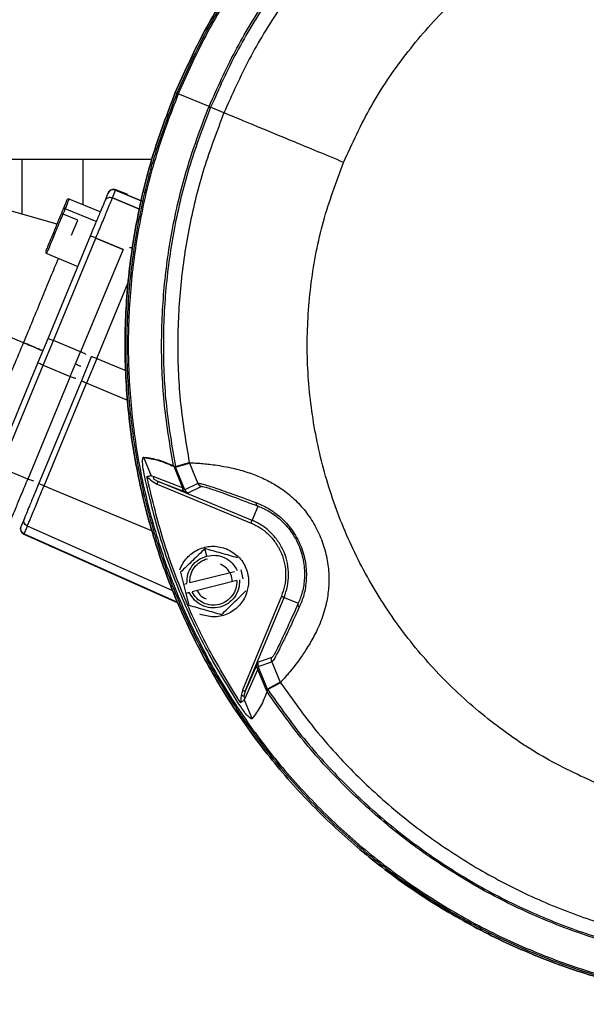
# Model space of a CAD drawing. Header units: millimetres. Extents: x 180 to 1986, y 18 to 1593.
# Tile 3 of 50: x 701 to 797, y 32 to 200. Entities that reach past the tile are written whole.
import ezdxf

# ---------------------------------------------------------------- set-up
doc = ezdxf.new("R2010")
doc.units = ezdxf.units.MM

msp = doc.modelspace()

# ---------------------------------------------------------------- linework, layer by layer
at = {"color": 7, "linetype": 'Continuous', "lineweight": 25}
for p, q in [((727.88, 187.17), (727.62, 187.28)), ((733.34, 184.91), (728.11, 187.07)), ((735.88, 183.86), (733.62, 184.79)), ((701.6, 175.95), (675.84, 175.95)), ((701.6, 166.66), (701.6, 175.95)), ((711.94, 175.95), (701.6, 175.95)), ((711.94, 175.95), (711.94, 168.24)), ((723.61, 175.95), (711.94, 175.95)), ((707.53, 164.97), (675.23, 174.16)), ((716.94, 169.39), (717.48, 170.71)), ((717.48, 170.71), (722.1, 168.8)), ((722.1, 168.8), (717.48, 170.71)), ((719.53, 169.96), (717.52, 170.79)), ((714.87, 167.02), (709.61, 169.2)), ((716.18, 170.17), (715.63, 168.85)), ((721.56, 167.47), (716.94, 169.39)), ((716.94, 169.39), (721.56, 167.47)), ((714.19, 165.38), (708.93, 167.56)), ((711.05, 165.62), (708.28, 166.77)), ((709.99, 163.07), (711.05, 165.62)), ((713.16, 162.89), (705.95, 145.48)), ((706.91, 145.17), (714.12, 162.58)), ((714.12, 162.58), (718.74, 160.66)), ((718.74, 160.66), (714.12, 162.58)), ((718.74, 160.66), (711.53, 143.26)), ((720.35, 160.95), (719.83, 160.95)), ((705.78, 159.96), (711.05, 157.78)), ((705.95, 145.48), (704.27, 141.43)), ((705.17, 140.97), (706.91, 145.17)), ((711.53, 143.26), (706.91, 145.17)), ((709.79, 139.06), (711.53, 143.26)), ((713.35, 142.42), (711.66, 138.36)), ((704.27, 141.43), (697.06, 124.02)), ((697.96, 123.57), (705.17, 140.97)), ((705.17, 140.97), (709.79, 139.06)), ((714.27, 142.12), (712.53, 137.92)), ((709.79, 139.06), (702.58, 121.65)), ((711.66, 138.36), (704.45, 120.96)), ((705.32, 120.51), (712.53, 137.92)), ((723.6, 122.15), (722.3, 125.3)), ((727.34, 123.82), (728.86, 120.15)), ((727.63, 123.76), (729.99, 124.47)), ((727.66, 123.67), (730.01, 124.38)), ((729.99, 124.43), (729.99, 124.43)), ((729.99, 124.43), (730, 124.41)), ((730, 124.41), (729.99, 124.43)), ((730.01, 124.38), (731.45, 120.92)), ((702.58, 121.65), (697.96, 123.57)), ((723.86, 122.09), (723.6, 122.15)), ((728.86, 120.15), (723.86, 122.09)), ((729.24, 119.85), (727.66, 123.67)), ((723.41, 121.54), (723.67, 121.3)), ((723.67, 121.3), (724.52, 120.79)), ((723.97, 121.66), (724.72, 121.25)), ((724.52, 120.79), (740.48, 114.18)), ((724.72, 121.25), (729.19, 119.52)), ((740.67, 114.64), (724.72, 121.25)), ((731.45, 120.92), (729.24, 119.85)), ((731.44, 120.93), (731.53, 120.76)), ((731.45, 120.92), (731.45, 120.93)), ((731.99, 120.38), (732, 120.42)), ((729.78, 119.31), (731.99, 120.38)), ((729.78, 119.31), (729.78, 119.31)), ((740.67, 114.64), (741.67, 117.06)), ((701.98, 114.98), (701.43, 113.65)), ((701.91, 112.28), (728.06, 100.64)), ((701.95, 112.36), (702.49, 113.68)), ((732.97, 108.58), (732.65, 109.84)), ((728.51, 105.82), (729.02, 103.8)), ((730.07, 104.06), (737.67, 105.98)), ((738.72, 106.25), (739.11, 104.69)), ((729.02, 103.8), (729.6, 103.94)), ((729.02, 103.8), (729.41, 102.24)), ((738.06, 104.43), (730.46, 102.51)), ((729.99, 102.39), (729.41, 102.24)), ((729.41, 102.24), (729.93, 100.22)), ((745.63, 101.75), (739.02, 85.8)), ((739.48, 85.61), (746.09, 101.56)), ((746.09, 101.56), (748.5, 100.56)), ((744.01, 91.37), (741.68, 90.57)), ((741.69, 89.8), (744.01, 90.6)), ((743.94, 90.84), (744.01, 90.67)), ((744.01, 90.67), (744.04, 90.59)), ((744.01, 90.6), (745.44, 87.14)), ((739.47, 84.42), (741.63, 89.32)), ((741.42, 90), (739.48, 85.61)), ((743.15, 85.65), (741.63, 89.32)), ((743.27, 85.98), (741.69, 89.8)), ((745.44, 87.14), (743.27, 85.98)), ((745.49, 87.06), (743.31, 85.9)), ((745.46, 87.1), (745.45, 87.12)), ((745.45, 87.12), (745.46, 87.1)), ((745.46, 87.1), (745.46, 87.1)), ((739.02, 85.8), (738.78, 84.83)), ((739.48, 85.61), (739.24, 84.79)), ((738.78, 84.83), (738.76, 84.48)), ((739.33, 84.18), (739.47, 84.42)), ((739.33, 84.18), (740.63, 81.03))]:
    msp.add_line(p, q, dxfattribs=at)
at = {"color": 8, "linetype": 'Continuous', "lineweight": 25}
for p, q in [((701.84, 144.81), (668.75, 158.52)), ((714.27, 142.12), (719.61, 155.01)), ((714.27, 142.12), (719.31, 140.05)), ((719.55, 135), (712.53, 137.92)), ((705.32, 120.51), (723.67, 112.87)), ((731.45, 120.93), (731.46, 120.96)), ((701.95, 112.36), (728, 100.76)), ((727.22, 102.68), (702.49, 113.68))]:
    msp.add_line(p, q, dxfattribs=at)
at = {"color": 7, "linetype": 'Continuous', "lineweight": 25}
for centre, radius, start, end in [((717.13, 169.87), 1, 66.686, 157.5), ((709.49, 168.92), 0.3, 67.5, 157.5), ((705.9, 160.24), 0.3, 157.5, 245.4222), ((702.32, 113.2), 1, 157.5, 246)]:
    msp.add_arc(centre, radius, start, end, dxfattribs=at)
for points in [[(934.53, 101.57), (935.84, 105), (938.45, 111.85), (941.07, 122.55), (942.7, 133.43), (943.23, 144.43), (942.7, 155.42), (941.08, 166.31), (938.41, 176.99), (934.7, 187.35), (929.99, 197.3), (924.33, 206.74), (917.78, 215.58), (910.38, 223.74), (902.23, 231.13), (893.39, 237.69), (883.95, 243.34), (874, 248.05), (863.63, 251.76), (852.95, 254.43), (842.07, 256.05), (831.07, 256.59), (820.08, 256.05), (809.19, 254.43), (798.51, 251.76), (788.15, 248.05), (778.2, 243.34), (768.76, 237.69), (759.92, 231.13), (751.76, 223.74), (744.37, 215.58), (737.83, 206.74), (732.11, 197.32), (729.11, 190.63), (727.62, 187.28)], [(727.62, 187.28), (729.11, 190.63), (732.11, 197.32), (737.83, 206.74), (744.37, 215.58), (751.76, 223.74), (759.92, 231.13), (768.76, 237.69), (778.2, 243.34), (788.15, 248.05), (798.51, 251.76), (809.19, 254.43), (820.08, 256.05), (831.07, 256.59), (842.07, 256.05), (852.95, 254.43), (863.63, 251.76), (874, 248.05), (883.95, 243.34), (893.39, 237.69), (902.23, 231.13), (910.38, 223.74), (917.78, 215.58), (924.33, 206.74), (929.99, 197.3), (934.7, 187.35), (938.41, 176.99), (941.08, 166.31), (942.69, 155.42), (943.23, 144.43), (942.7, 133.43), (941.07, 122.55), (938.45, 111.85), (935.84, 105), (934.53, 101.57)], [(934.27, 101.68), (935.57, 105.1), (938.18, 111.93), (940.79, 122.61), (942.42, 133.46), (942.95, 144.43), (942.41, 155.39), (940.8, 166.25), (938.13, 176.9), (934.43, 187.24), (929.74, 197.17), (924.1, 206.58), (917.56, 215.4), (910.18, 223.54), (902.05, 230.91), (893.23, 237.45), (883.81, 243.09), (873.89, 247.79), (863.55, 251.49), (852.9, 254.16), (842.04, 255.77), (831.07, 256.3), (820.11, 255.77), (809.25, 254.16), (798.6, 251.49), (788.26, 247.79), (778.33, 243.09), (768.92, 237.45), (760.1, 230.91), (751.96, 223.54), (744.59, 215.4), (738.06, 206.58), (732.36, 197.18), (729.37, 190.51), (727.88, 187.17)], [(934.03, 101.78), (935.33, 105.19), (937.93, 112.01), (940.54, 122.66), (942.16, 133.48), (942.7, 144.43), (942.16, 155.37), (940.55, 166.2), (937.89, 176.83), (934.2, 187.14), (929.52, 197.05), (923.88, 206.44), (917.36, 215.24), (910, 223.36), (901.89, 230.71), (893.09, 237.24), (883.69, 242.87), (873.79, 247.55), (863.48, 251.24), (852.85, 253.91), (842.01, 255.51), (831.07, 256.05), (820.13, 255.51), (809.3, 253.91), (798.67, 251.24), (788.36, 247.55), (778.45, 242.87), (769.06, 237.24), (760.26, 230.71), (752.14, 223.36), (744.78, 215.24), (738.27, 206.44), (732.59, 197.06), (729.6, 190.4), (728.11, 187.07)], [(733.34, 184.91), (734.76, 188.06), (737.58, 194.37), (742.97, 203.25), (749.13, 211.6), (756.1, 219.27), (763.75, 226.3), (769.38, 230.31), (772.2, 232.31)], [(772.54, 232.18), (769.72, 230.19), (764.08, 226.19), (756.41, 219.17), (749.42, 211.49), (743.25, 203.15), (737.86, 194.26), (735.03, 187.95), (733.62, 184.79)], [(773.7, 230.01), (770.96, 228.06), (765.48, 224.16), (758.03, 217.32), (751.24, 209.84), (745.25, 201.72), (740, 193.07), (737.25, 186.93), (735.88, 183.86)], [(756.19, 175.44), (757.67, 178.66), (760.62, 185.09), (766.6, 193.9), (773.59, 201.9), (781.59, 208.91), (790.43, 214.82), (799.97, 219.52), (810.04, 222.94), (820.46, 225.01), (831.07, 225.71), (841.68, 225), (852.13, 223), (858.77, 220.54), (862.09, 219.31)], [(727.62, 187.28), (726.31, 183.85), (723.7, 177), (721.08, 166.3), (719.45, 155.42), (718.91, 144.43), (719.45, 133.43), (721.07, 122.55), (723.74, 111.87), (727.45, 101.5), (732.15, 91.55), (737.81, 82.11), (744.37, 73.27), (751.76, 65.12), (759.92, 57.72), (768.76, 51.17), (778.2, 45.51), (788.15, 40.8), (798.51, 37.09), (809.19, 34.42), (820.08, 32.8), (831.07, 32.26), (842.07, 32.8), (852.95, 34.42), (863.63, 37.09), (874, 40.8), (883.95, 45.51), (893.39, 51.17), (902.23, 57.72), (910.38, 65.12), (917.78, 73.27), (924.32, 82.12), (930.04, 91.54), (933.03, 98.23), (934.53, 101.57)], [(934.53, 101.57), (933.03, 98.23), (930.04, 91.54), (924.32, 82.12), (917.78, 73.27), (910.38, 65.12), (902.23, 57.72), (893.39, 51.17), (883.95, 45.51), (874, 40.8), (863.63, 37.09), (852.95, 34.42), (842.07, 32.81), (831.07, 32.27), (820.08, 32.81), (809.19, 34.42), (798.51, 37.09), (788.15, 40.8), (778.2, 45.51), (768.76, 51.17), (759.92, 57.72), (751.76, 65.12), (744.37, 73.27), (737.81, 82.11), (732.16, 91.55), (727.45, 101.5), (723.74, 111.87), (721.07, 122.55), (719.45, 133.43), (718.91, 144.43), (719.45, 155.42), (721.08, 166.3), (723.7, 177), (726.31, 183.85), (727.62, 187.28)], [(727.88, 187.17), (726.57, 183.76), (723.97, 176.92), (721.36, 166.25), (719.73, 155.39), (719.2, 144.43), (719.73, 133.46), (721.34, 122.6), (724.01, 111.95), (727.71, 101.61), (732.41, 91.69), (738.05, 82.27), (744.59, 73.45), (751.96, 65.32), (760.1, 57.94), (768.92, 51.4), (778.33, 45.76), (788.26, 41.06), (798.6, 37.37), (809.25, 34.7), (820.11, 33.09), (831.07, 32.55), (842.04, 33.09), (852.9, 34.7), (863.55, 37.37), (873.89, 41.06), (883.81, 45.76), (893.23, 51.4), (902.05, 57.94), (910.18, 65.32), (917.56, 73.45), (924.08, 82.28), (929.79, 91.67), (932.77, 98.34), (934.27, 101.68)], [(728.11, 187.07), (726.81, 183.67), (724.21, 176.85), (721.61, 166.2), (719.98, 155.37), (719.45, 144.43), (719.99, 133.49), (721.59, 122.65), (724.26, 112.02), (727.95, 101.71), (732.63, 91.81), (738.26, 82.41), (744.79, 73.61), (752.14, 65.5), (760.26, 58.14), (769.06, 51.62), (778.45, 45.98), (788.36, 41.3), (798.67, 37.61), (809.3, 34.95), (820.13, 33.34), (831.07, 32.8), (842.01, 33.34), (852.85, 34.95), (863.48, 37.61), (873.79, 41.3), (883.69, 45.98), (893.09, 51.62), (901.89, 58.14), (910, 65.5), (917.36, 73.61), (923.87, 82.42), (929.56, 91.79), (932.54, 98.45), (934.03, 101.78)], [(728.11, 187.07), (728.05, 187.1), (727.92, 187.16), (727.89, 187.17), (727.88, 187.17)], [(727.3, 123.91), (726.73, 127.32), (725.58, 134.14), (725.14, 144.51), (725.63, 154.88), (727.18, 165.13), (729.65, 175.22), (732.11, 181.68), (733.34, 184.91)], [(733.62, 184.79), (732.38, 181.56), (729.92, 175.1), (727.45, 165.01), (725.91, 154.74), (725.43, 144.37), (725.89, 133.99), (727.05, 127.17), (727.63, 123.76)], [(733.34, 184.91), (733.38, 184.89), (733.46, 184.86), (733.54, 184.82), (733.6, 184.8), (733.61, 184.8), (733.62, 184.79)], [(735.88, 183.86), (734.68, 180.71), (732.28, 174.43), (729.88, 164.61), (728.37, 154.62), (727.88, 144.53), (728.31, 134.43), (729.43, 127.79), (729.99, 124.47)], [(756.19, 175.44), (754.71, 176.06), (751.73, 177.29), (747.76, 178.94), (744.24, 180.4), (741.27, 181.63), (738.89, 182.61), (737.17, 183.32), (736.08, 183.77), (735.95, 183.83), (735.88, 183.86)], [(800.06, 69.55), (796.84, 71.02), (790.41, 73.98), (781.6, 79.96), (773.6, 86.95), (766.59, 94.95), (760.68, 103.79), (755.98, 113.32), (752.56, 123.39), (750.49, 133.82), (749.79, 144.43), (750.5, 155.03), (752.5, 165.49), (754.96, 172.12), (756.19, 175.44)], [(717.48, 170.71), (717.36, 170.75), (717.1, 170.82), (716.71, 170.73), (716.37, 170.52), (716.24, 170.29), (716.18, 170.17)], [(714.12, 162.58), (714.47, 163.44), (715.19, 165.17), (716.09, 167.34), (716.74, 168.92), (716.87, 169.23), (716.94, 169.39)], [(716.94, 169.39), (716.81, 169.42), (716.56, 169.5), (716.16, 169.41), (715.82, 169.19), (715.7, 168.96), (715.63, 168.85)], [(708.93, 167.56), (708.89, 167.57), (708.81, 167.59), (708.71, 167.59), (708.62, 167.56), (708.59, 167.52), (708.58, 167.49)], [(715.63, 168.85), (715.58, 168.71), (715.46, 168.44), (714.89, 167.06), (714.1, 165.16), (713.48, 163.65), (713.16, 162.89)], [(714.12, 162.58), (713.99, 162.63), (713.75, 162.73), (713.44, 162.84), (713.22, 162.9), (713.18, 162.89), (713.16, 162.89)], [(706.91, 145.17), (706.78, 145.22), (706.54, 145.32), (706.23, 145.43), (706.01, 145.49), (705.97, 145.49), (705.95, 145.48)], [(705.11, 143.46), (705.07, 143.48), (704.97, 143.51), (704.23, 143.82), (703.16, 144.26), (702.28, 144.63), (701.84, 144.81)], [(701.84, 144.81), (702.28, 144.63), (703.16, 144.26), (704.23, 143.82), (704.97, 143.51), (705.07, 143.48), (705.11, 143.46)], [(712.42, 142.81), (712.41, 142.82), (712.39, 142.85), (712.19, 142.96), (711.89, 143.1), (711.65, 143.21), (711.53, 143.26)], [(714.27, 142.12), (714.15, 142.17), (713.92, 142.27), (713.61, 142.37), (713.4, 142.44), (713.36, 142.43), (713.35, 142.42)], [(705.17, 140.97), (705.05, 141.03), (704.81, 141.13), (704.51, 141.27), (704.3, 141.38), (704.28, 141.41), (704.27, 141.43)], [(711.58, 140.78), (711.57, 140.78), (711.54, 140.79), (711.33, 140.88), (711.02, 141.01), (710.78, 141.11), (710.66, 141.16)], [(710.74, 138.75), (710.72, 138.74), (710.69, 138.74), (710.46, 138.8), (710.15, 138.91), (709.91, 139.01), (709.79, 139.06)], [(712.53, 137.92), (712.42, 137.97), (712.18, 138.07), (711.89, 138.21), (711.69, 138.32), (711.67, 138.35), (711.66, 138.36)], [(722.3, 125.3), (723.12, 125.18), (724.77, 124.94), (726.45, 124.2), (727.29, 123.84)], [(738.72, 83.64), (736.88, 86.61), (733.2, 92.54), (728.8, 102.06), (725.18, 111.91), (723.59, 118.71), (722.79, 122.11)], [(723.86, 122.09), (723.87, 122.01), (723.88, 121.85), (723.94, 121.72), (723.97, 121.66)], [(699.76, 114.84), (699.82, 115), (699.95, 115.31), (700.6, 116.89), (701.5, 119.06), (702.22, 120.79), (702.58, 121.65)], [(704.45, 120.96), (704.14, 120.2), (703.51, 118.68), (702.72, 116.77), (702.15, 115.39), (702.03, 115.11), (701.98, 114.98)], [(702.49, 113.68), (702.56, 113.84), (702.69, 114.15), (703.34, 115.73), (704.24, 117.91), (704.96, 119.65), (705.32, 120.51)], [(703.53, 121.34), (703.51, 121.34), (703.48, 121.33), (703.25, 121.4), (702.94, 121.51), (702.7, 121.61), (702.58, 121.65)], [(704.45, 120.96), (704.46, 120.94), (704.48, 120.91), (704.68, 120.81), (704.97, 120.67), (705.21, 120.57), (705.32, 120.51)], [(738.41, 83.44), (736.57, 86.41), (732.87, 92.37), (728.46, 101.92), (724.83, 111.8), (723.23, 118.62), (722.43, 122.03)], [(724.52, 120.79), (724.55, 120.85), (724.6, 120.97), (724.66, 121.12), (724.71, 121.23), (724.71, 121.24), (724.72, 121.25)], [(731.99, 120.38), (731.93, 120.41), (731.81, 120.47), (731.66, 120.59), (731.53, 120.74), (731.48, 120.86), (731.45, 120.92)], [(729.19, 119.52), (729.14, 119.54), (729.05, 119.6), (728.95, 119.74), (728.88, 119.93), (728.87, 120.07), (728.86, 120.15)], [(729.24, 119.85), (729.27, 119.79), (729.33, 119.67), (729.45, 119.52), (729.6, 119.39), (729.72, 119.33), (729.78, 119.31)], [(702.49, 113.68), (702.38, 113.75), (702.16, 113.88), (701.95, 114.22), (701.87, 114.6), (701.94, 114.85), (701.98, 114.98)], [(740.48, 114.18), (740.5, 114.24), (740.55, 114.36), (740.61, 114.51), (740.66, 114.62), (740.67, 114.64), (740.67, 114.64)], [(740.48, 114.18), (741.04, 113.91), (742.16, 113.37), (743.61, 112.16), (744.8, 110.71), (745.68, 109.06), (746.23, 107.26), (746.41, 105.39), (746.24, 103.52), (745.83, 102.34), (745.63, 101.75)], [(746.09, 101.56), (746.3, 102.18), (746.74, 103.42), (746.91, 105.39), (746.72, 107.36), (746.15, 109.25), (745.22, 110.99), (743.96, 112.51), (742.44, 113.79), (741.26, 114.36), (740.67, 114.64)], [(701.95, 112.36), (701.83, 112.43), (701.61, 112.56), (701.4, 112.9), (701.32, 113.28), (701.39, 113.53), (701.43, 113.65)], [(732.97, 108.58), (733.49, 108.66), (734.52, 108.81), (736.04, 108.35), (737.35, 107.45), (737.87, 106.55), (738.14, 106.1)], [(729.6, 103.94), (729.62, 104.46), (729.65, 105.51), (730.38, 106.92), (731.5, 108.05), (732.48, 108.4), (732.97, 108.58)], [(738.53, 104.55), (738.51, 104.03), (738.48, 102.99), (737.75, 101.56), (736.63, 100.47), (735.18, 99.82), (733.61, 99.7), (732.09, 100.13), (730.78, 101.04), (730.26, 101.94), (729.99, 102.39)], [(738.06, 104.43), (738.04, 103.97), (737.99, 103.06), (737.34, 101.81), (736.34, 100.86), (735.07, 100.29), (733.68, 100.18), (732.34, 100.55), (731.18, 101.33), (730.7, 102.12), (730.46, 102.51)], [(745.63, 101.75), (745.69, 101.73), (745.8, 101.68), (745.96, 101.62), (746.06, 101.57), (746.08, 101.56), (746.09, 101.56)], [(741.68, 90.57), (741.66, 90.5), (741.62, 90.38), (741.6, 90.18), (741.62, 89.99), (741.66, 89.86), (741.69, 89.8)], [(744.01, 90.6), (743.98, 90.66), (743.94, 90.79), (743.92, 90.98), (743.94, 91.18), (743.98, 91.3), (744.01, 91.37)], [(741.63, 89.32), (741.58, 89.38), (741.49, 89.49), (741.41, 89.67), (741.37, 89.84), (741.4, 89.95), (741.42, 90)], [(745.49, 87.06), (747.44, 84.31), (751.34, 78.83), (758.18, 71.39), (765.66, 64.6), (773.78, 58.59), (782.45, 53.4), (791.58, 49.08), (801.09, 45.68), (810.89, 43.22), (820.88, 41.73), (830.97, 41.24), (841.07, 41.67), (847.71, 42.78), (851.02, 43.34)], [(739.02, 85.8), (739.08, 85.77), (739.2, 85.73), (739.35, 85.66), (739.46, 85.62), (739.47, 85.61), (739.48, 85.61)], [(851.59, 40.65), (848.18, 40.08), (841.36, 38.93), (830.99, 38.49), (820.63, 38.99), (810.36, 40.52), (800.3, 43.04), (790.53, 46.54), (781.15, 50.98), (772.25, 56.31), (763.91, 62.48), (756.22, 69.46), (749.2, 77.11), (745.19, 82.74), (743.19, 85.55)], [(743.31, 85.9), (745.31, 83.07), (749.31, 77.43), (756.33, 69.77), (764.01, 62.78), (772.35, 56.59), (781.25, 51.25), (790.64, 46.81), (800.42, 43.32), (810.49, 40.8), (820.76, 39.27), (831.13, 38.78), (841.51, 39.24), (848.33, 40.4), (851.74, 40.99)], [(739.24, 84.79), (739.27, 84.73), (739.31, 84.6), (739.42, 84.48), (739.47, 84.42)]]:
    msp.add_open_spline(points, degree=3, dxfattribs=at)
for points, knots in [([(709.19, 168.98), (709.2, 169), (709.24, 169.1), (709.05, 168.64), (708.73, 167.88), (708.58, 167.49)], [0, 0, 0, 0, 0.097701, 0.548851, 1, 1, 1, 1]), ([(708.58, 167.49), (708.38, 167.02), (707.98, 166.06), (707.26, 164.31), (706.57, 162.64), (706.01, 161.3), (705.67, 160.47), (705.65, 160.43), (705.64, 160.41)], [0, 0, 0, 0, 0.172907, 0.345815, 0.518722, 0.69163, 0.864537, 1, 1, 1, 1]), ([(722.43, 122.03), (722.31, 122.62), (722.14, 123.5), (722.05, 124.53), (722.07, 125.02), (722.12, 125.23), (722.16, 125.32), (722.22, 125.38), (722.26, 125.38), (722.29, 125.38)], [0, 0, 0, 0, 0.4985013, 0.7484815, 0.8736082, 0.9127898, 0.944941, 0.9727008, 1, 1, 1, 1]), ([(722.29, 125.38), (723.11, 125.26), (724.77, 125.02), (726.45, 124.28), (727.3, 123.91)], [0, 0, 0, 0, 0.499814, 1, 1, 1, 1]), ([(727.66, 123.67), (727.63, 123.7), (727.57, 123.75), (727.41, 123.8), (727.34, 123.82)], [0, 0, 0, 0, 0.554548, 1, 1, 1, 1]), ([(729.99, 124.43), (729.99, 124.43), (729.99, 124.44), (729.99, 124.46), (729.99, 124.47), (729.99, 124.47), (729.99, 124.47)], [0, 0, 0, 0, 0.647567, 0.8504626, 0.9294357, 1, 1, 1, 1]), ([(729.99, 124.43), (730.03, 124.43), (730.11, 124.43), (730.74, 124.4), (731.66, 124.34), (732.78, 124.24), (734.02, 124.1), (735.43, 123.89), (736.91, 123.61), (738.3, 123.28), (739.57, 122.91), (741.12, 122.39), (742.97, 121.61), (745.15, 120.4), (747.28, 118.83), (749.29, 116.81), (751.01, 114.43), (752.36, 111.76), (753.27, 108.91), (753.72, 106.01), (753.71, 103.18), (753.36, 100.86), (752.86, 99), (752.34, 97.5), (751.75, 96.12), (751.12, 94.87), (750.48, 93.72), (749.62, 92.34), (748.6, 90.86), (747.51, 89.46), (746.62, 88.39), (745.96, 87.64), (745.54, 87.17), (745.48, 87.12), (745.46, 87.1)], [0, 0, 0, 0, 0.041984, 0.084172, 0.125221, 0.157537, 0.187612, 0.220211, 0.250096, 0.272266, 0.293092, 0.312635, 0.345238, 0.375195, 0.406559, 0.437998, 0.469253, 0.500673, 0.531991, 0.563241, 0.594507, 0.625813, 0.645555, 0.666396, 0.688508, 0.70808, 0.72894, 0.751149, 0.791299, 0.832956, 0.875522, 0.916301, 0.958233, 1, 1, 1, 1]), ([(730.01, 124.38), (730.01, 124.38), (730.01, 124.39), (730.01, 124.4), (730.01, 124.4), (730, 124.41)], [0, 0, 0, 0, 0.197524, 0.419994, 1, 1, 1, 1]), ([(723.6, 122.15), (723.55, 122.17), (723.44, 122.2), (723.24, 122.17), (723.04, 122.11), (722.9, 122.05), (722.83, 122.02)], [0, 0, 0, 0, 0.242284, 0.500329, 0.750136, 1, 1, 1, 1]), ([(722.83, 122.02), (722.89, 121.97), (722.99, 121.89), (723.19, 121.74), (723.31, 121.62), (723.41, 121.54)], [0, 0, 0, 0, 0.320281, 0.499997, 1, 1, 1, 1]), ([(731.46, 120.96), (731.65, 120.94), (732.02, 120.91), (734.07, 120.26), (737.1, 119.21), (739.88, 118.19), (741.3, 117.67)], [0, 0, 0, 0, 0.238522, 0.483324, 0.737239, 1, 1, 1, 1]), ([(731.46, 120.96), (731.49, 120.9), (731.55, 120.78), (731.68, 120.63), (731.83, 120.5), (731.95, 120.45), (732, 120.42)], [0, 0, 0, 0, 0.247577, 0.5, 0.752423, 1, 1, 1, 1]), ([(732, 120.42), (732.18, 120.4), (732.55, 120.37), (734.56, 119.7), (737.55, 118.62), (740.28, 117.58), (741.67, 117.06)], [0, 0, 0, 0, 0.237637, 0.482598, 0.736633, 1, 1, 1, 1]), ([(729.24, 119.85), (729.23, 119.85), (729.22, 119.86), (729.1, 119.95), (728.96, 120.06), (728.86, 120.15)], [0, 0, 0, 0, 0.206731, 0.435993, 1, 1, 1, 1]), ([(729.19, 119.52), (729.35, 119.46), (729.58, 119.37), (729.75, 119.31), (729.77, 119.31), (729.78, 119.31)], [0, 0, 0, 0, 0.520541, 0.763303, 1, 1, 1, 1]), ([(729.24, 119.85), (729.27, 119.79), (729.32, 119.67), (729.45, 119.52), (729.6, 119.39), (729.72, 119.33), (729.78, 119.31)], [0, 0, 0, 0, 0.247577, 0.5, 0.752423, 1, 1, 1, 1]), ([(741.3, 117.67), (741.98, 117.38), (743.35, 116.8), (745.51, 115.26), (747.48, 113.12), (749, 110.41), (749.83, 107.43), (749.94, 104.53), (749.51, 101.92), (748.95, 100.55), (748.67, 99.87)], [0, 0, 0, 0, 0.125704, 0.25087, 0.375936, 0.500734, 0.62525, 0.750121, 0.875175, 1, 1, 1, 1]), ([(741.3, 117.67), (741.31, 117.6), (741.33, 117.46), (741.41, 117.28), (741.52, 117.14), (741.62, 117.08), (741.67, 117.06)], [0, 0, 0, 0, 0.246545, 0.5, 0.753455, 1, 1, 1, 1]), ([(741.67, 117.06), (742.29, 116.79), (743.52, 116.26), (745.49, 114.83), (747.32, 112.83), (748.73, 110.3), (749.51, 107.52), (749.63, 104.82), (749.24, 102.43), (748.75, 101.18), (748.5, 100.56)], [0, 0, 0, 0, 0.125728, 0.250906, 0.375974, 0.50076, 0.625244, 0.750105, 0.875167, 1, 1, 1, 1]), ([(728.4, 106.22), (728.44, 106.33), (728.75, 107.17), (729.72, 108.6), (731.7, 109.92), (734.08, 110.44), (735.6, 110.01), (736.36, 109.79)], [0, 0, 0, 0, 0.035408, 0.276556, 0.517704, 0.758852, 1, 1, 1, 1]), ([(732.65, 109.84), (731.96, 109.17), (730.58, 107.83), (729.2, 106.49), (728.51, 105.82)], [0, 0, 0, 0, 0.500933, 1, 1, 1, 1]), ([(738.21, 108.27), (737.28, 108.53), (735.43, 109.06), (733.57, 109.58), (732.65, 109.84)], [0, 0, 0, 0, 0.500933, 1, 1, 1, 1]), ([(736.36, 109.79), (737.05, 109.4), (738.44, 108.64), (739.74, 106.59), (740.23, 104.35), (739.89, 102.93), (739.73, 102.27)], [0, 0, 0, 0, 0.259364, 0.518728, 0.778092, 1, 1, 1, 1]), ([(730.07, 104.06), (730.09, 104.52), (730.14, 105.43), (730.8, 106.68), (731.79, 107.63), (732.64, 108.01), (733.09, 108.12), (733.09, 108.12)], [0, 0, 0, 0, 0.249997, 0.499995, 0.749992, 0.999989, 1, 1, 1, 1]), ([(737.26, 104.23), (737.26, 104.23), (737.35, 104.65), (737.06, 105.5), (736.41, 106.59), (735.66, 107), (735.29, 107.2)], [0, 0, 0, 0, 0.004618, 0.336412, 0.668206, 1, 1, 1, 1]), ([(731.31, 102.72), (731.46, 102.46), (731.81, 101.83), (732.46, 101.49), (732.84, 101.29)], [0, 0, 0, 0, 0.4163119, 1, 1, 1, 1]), ([(739.73, 102.27), (739.69, 102.16), (739.38, 101.32), (738.41, 99.89), (736.43, 98.57), (734.05, 98.05), (732.53, 98.48), (731.77, 98.7)], [0, 0, 0, 0, 0.035408, 0.276556, 0.517704, 0.758852, 1, 1, 1, 1]), ([(735.48, 98.65), (736.17, 99.32), (737.55, 100.66), (738.93, 102), (739.62, 102.67)], [0, 0, 0, 0, 0.500933, 1, 1, 1, 1]), ([(748.5, 100.56), (747.86, 99.13), (746.59, 96.31), (745.41, 93.81), (744.72, 92.44), (744.21, 91.48), (744.09, 91.41), (744.01, 91.37)], [0, 0, 0, 0, 0.263458, 0.517313, 0.640673, 0.762336, 1, 1, 1, 1]), ([(748.67, 99.87), (748.63, 99.92), (748.54, 100.04), (748.48, 100.22), (748.45, 100.4), (748.49, 100.51), (748.5, 100.56)], [0, 0, 0, 0, 0.246545, 0.5, 0.753455, 1, 1, 1, 1]), ([(729.93, 100.22), (730.85, 99.96), (732.71, 99.43), (734.56, 98.91), (735.48, 98.65)], [0, 0, 0, 0, 0.500933, 1, 1, 1, 1]), ([(741.68, 90.57), (741.68, 90.56), (741.66, 90.54), (741.59, 90.38), (741.49, 90.15), (741.42, 90)], [0, 0, 0, 0, 0.23653, 0.479449, 1, 1, 1, 1]), ([(741.63, 89.32), (741.64, 89.45), (741.66, 89.63), (741.68, 89.78), (741.68, 89.79), (741.69, 89.8)], [0, 0, 0, 0, 0.5640852, 0.7932362, 1, 1, 1, 1]), ([(745.44, 87.14), (745.44, 87.14), (745.44, 87.14), (745.45, 87.13), (745.45, 87.12), (745.45, 87.12)], [0, 0, 0, 0, 0.197604, 0.420112, 1, 1, 1, 1]), ([(745.49, 87.06), (745.48, 87.06), (745.48, 87.06), (745.48, 87.07), (745.47, 87.08), (745.46, 87.09), (745.46, 87.1)], [0, 0, 0, 0, 0.070546, 0.1495, 0.352374, 1, 1, 1, 1]), ([(743.19, 85.55), (742.85, 84.69), (742.18, 82.98), (741.18, 81.64), (740.68, 80.97)], [0, 0, 0, 0, 0.499821, 1, 1, 1, 1]), ([(743.15, 85.65), (743.19, 85.71), (743.26, 85.86), (743.27, 85.94), (743.27, 85.98)], [0, 0, 0, 0, 0.445452, 1, 1, 1, 1]), ([(738.76, 84.48), (738.75, 84.35), (738.75, 84.18), (738.71, 83.93), (738.7, 83.81), (738.69, 83.73)], [0, 0, 0, 0, 0.499888, 0.677984, 1, 1, 1, 1]), ([(738.69, 83.73), (738.76, 83.76), (738.9, 83.81), (739.09, 83.91), (739.24, 84.03), (739.3, 84.14), (739.33, 84.18)], [0, 0, 0, 0, 0.249421, 0.499787, 0.757746, 1, 1, 1, 1]), ([(739.24, 84.79), (739.22, 84.79), (739.18, 84.8), (739.06, 84.81), (738.93, 84.82), (738.83, 84.83), (738.78, 84.83)], [0, 0, 0, 0, 0.244169, 0.5, 0.755831, 1, 1, 1, 1]), ([(740.68, 80.97), (740.67, 80.95), (740.63, 80.92), (740.56, 80.92), (740.46, 80.96), (740.28, 81.07), (739.92, 81.4), (739.25, 82.2), (738.75, 82.94), (738.41, 83.44)], [0, 0, 0, 0, 0.027069, 0.054561, 0.086323, 0.12495, 0.249714, 0.49975, 1, 1, 1, 1])]:
    msp.add_open_spline(points, degree=3, knots=knots, dxfattribs=at)
at = {"color": 8, "linetype": 'Continuous', "lineweight": 25}
for points, knots in [([(708.93, 167.56), (709.1, 167.96), (709.43, 168.78), (709.63, 169.26), (709.59, 169.16), (709.58, 169.14)], [0, 0, 0, 0, 0.4511494, 0.9022989, 1, 1, 1, 1]), ([(705.81, 160.02), (705.81, 160.04), (705.83, 160.08), (706.2, 160.97), (706.79, 162.4), (707.52, 164.17), (708.3, 166.04), (708.72, 167.05), (708.93, 167.56)], [0, 0, 0, 0, 0.135463, 0.30837, 0.481278, 0.654185, 0.827093, 1, 1, 1, 1]), ([(701.84, 144.81), (702.37, 146.08), (703.43, 148.63), (704.96, 152.32), (706.34, 155.67), (707.3, 157.98), (707.7, 158.96), (707.78, 159.14)], [0, 0, 0, 0, 0.236609, 0.473217, 0.709826, 0.946435, 1, 1, 1, 1]), ([(695.91, 130.48), (695.98, 130.66), (696.39, 131.64), (697.34, 133.95), (698.73, 137.3), (700.26, 140.99), (701.32, 143.54), (701.84, 144.81)], [0, 0, 0, 0, 0.053565, 0.290174, 0.526783, 0.763391, 1, 1, 1, 1]), ([(748.67, 99.87), (748.21, 98.87), (747.31, 96.92), (746.18, 94.55), (745.33, 92.82), (744.75, 91.69), (744.25, 90.78), (744.13, 90.71), (744.06, 90.67)], [0, 0, 0, 0, 0.1842452, 0.3624822, 0.5363103, 0.6647124, 0.7907762, 1, 1, 1, 1])]:
    msp.add_open_spline(points, degree=3, knots=knots, dxfattribs=at)

doc.saveas('drawing.dxf')
